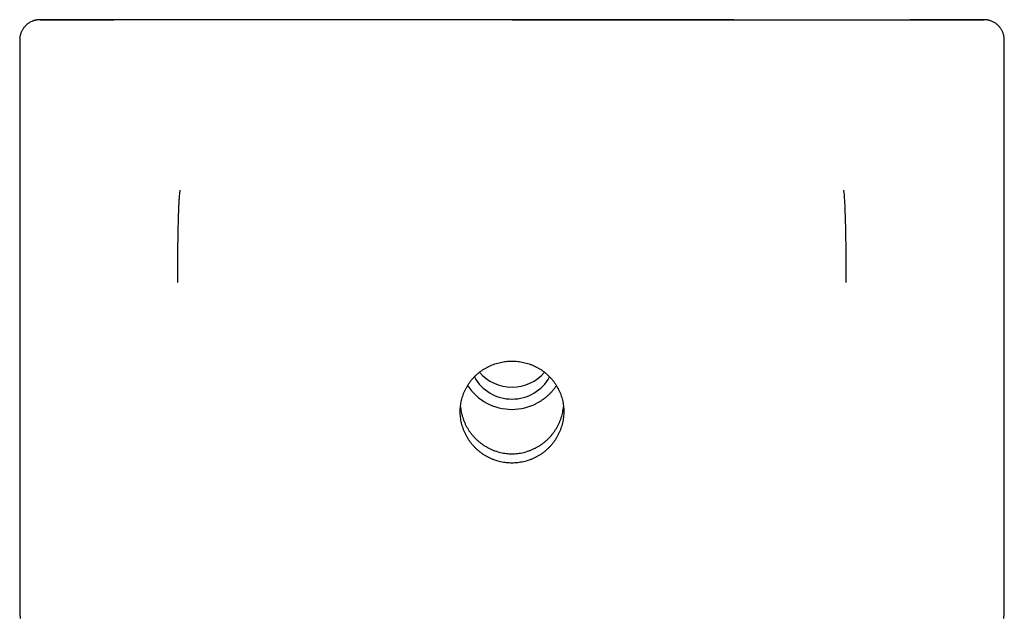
# Model space of a CAD drawing. Header units: millimetres. Extents: x 8 to 563, y 12 to 442.
# Tile 31 of 32: x 269 to 318, y 412 to 442. Entities that reach past the tile are written whole.
import ezdxf

# ---------------------------------------------------------------- set-up
doc = ezdxf.new("R2010")
doc.units = ezdxf.units.MM

msp = doc.modelspace()

# ---------------------------------------------------------------- linework, layer by layer
at = {"color": 7, "linetype": 'Continuous', "lineweight": 30}
for p, q in [((304.501, 441.762), (282.645, 441.762)), ((269.325, 440.762), (269.325, 412.668)), ((317.821, 412.668), (317.821, 440.763)), ((317.821, 412.666), (317.821, 412.668)), ((317.821, 412.665), (317.821, 412.667))]:
    msp.add_line(p, q, dxfattribs=at)
at = {"color": 7, "linetype": 'Continuous', "lineweight": 30, "flags": 128}
for points in [[(293.573, 441.762), (292.959, 441.762), (292.346, 441.762), (291.734, 441.762), (291.123, 441.762), (290.514, 441.762), (289.907, 441.762), (289.302, 441.762), (288.701, 441.762), (288.102, 441.762), (287.508, 441.762), (286.918, 441.762), (286.332, 441.762), (285.752, 441.762), (285.177, 441.762), (284.608, 441.762), (284.045, 441.762), (283.488, 441.762), (282.939, 441.762), (282.397, 441.762), (281.863, 441.762), (281.337, 441.762), (280.82, 441.762), (280.311, 441.762), (279.812, 441.762), (279.322, 441.762), (278.843, 441.762), (278.373, 441.762), (277.914, 441.762), (277.466, 441.762), (277.029, 441.762), (276.604, 441.762), (276.191, 441.762), (275.789, 441.762), (275.4, 441.762), (275.024, 441.762), (274.661, 441.762), (274.31, 441.762), (273.974, 441.762), (273.65, 441.762), (273.341, 441.762), (273.046, 441.762), (272.765, 441.762), (272.499, 441.762), (272.247, 441.762), (272.01, 441.762), (271.788, 441.762), (271.582, 441.762), (271.39, 441.762), (271.214, 441.762), (271.054, 441.762), (270.909, 441.762), (270.781, 441.762), (270.668, 441.762), (270.571, 441.762), (270.49, 441.762), (270.425, 441.762), (270.376, 441.762), (270.343, 441.762), (270.327, 441.762), (270.327, 441.762), (270.343, 441.762), (270.375, 441.762), (270.423, 441.762), (270.487, 441.762), (270.568, 441.762), (270.664, 441.762), (270.777, 441.762), (270.905, 441.762), (271.049, 441.762), (271.209, 441.762), (271.384, 441.762), (271.575, 441.762), (271.782, 441.762), (272.003, 441.762), (272.239, 441.762), (272.49, 441.762), (272.756, 441.762), (273.037, 441.762), (273.332, 441.762), (273.64, 441.762), (273.963, 441.762)], [(293.573, 441.762), (294.186, 441.762), (294.8, 441.762), (295.412, 441.762), (296.023, 441.762), (296.632, 441.762), (297.239, 441.762), (297.844, 441.762), (298.445, 441.762), (299.043, 441.762), (299.638, 441.762), (300.228, 441.762), (300.814, 441.762), (301.394, 441.762), (301.969, 441.762), (302.538, 441.762), (303.101, 441.762), (303.657, 441.762), (304.207, 441.762), (304.749, 441.762), (305.283, 441.762), (305.809, 441.762), (306.326, 441.762), (306.835, 441.762), (307.334, 441.762), (307.824, 441.762), (308.303, 441.762), (308.773, 441.762), (309.232, 441.762), (309.68, 441.762), (310.117, 441.762), (310.542, 441.762), (310.955, 441.762), (311.357, 441.762), (311.746, 441.762), (312.122, 441.762), (312.485, 441.762), (312.836, 441.762), (313.172, 441.762), (313.496, 441.762), (313.805, 441.762), (314.1, 441.762), (314.381, 441.762), (314.647, 441.762), (314.899, 441.762), (315.136, 441.762), (315.358, 441.762), (315.564, 441.762), (315.756, 441.762), (315.931, 441.762), (316.092, 441.762), (316.236, 441.762), (316.365, 441.762), (316.478, 441.762), (316.575, 441.762), (316.656, 441.762), (316.721, 441.762), (316.77, 441.762), (316.803, 441.762), (316.819, 441.762), (316.819, 441.762), (316.803, 441.762), (316.771, 441.762), (316.723, 441.762), (316.659, 441.762), (316.578, 441.762), (316.482, 441.762), (316.369, 441.762), (316.241, 441.762), (316.097, 441.762), (315.937, 441.762), (315.761, 441.762), (315.571, 441.762), (315.364, 441.762), (315.143, 441.762), (314.907, 441.762), (314.655, 441.762), (314.389, 441.762), (314.109, 441.762), (313.814, 441.762), (313.506, 441.762), (313.183, 441.762)]]:
    msp.add_lwpolyline(points, dxfattribs=at)
at = {"color": 7, "linetype": 'Continuous', "lineweight": 30}
for centre, radius, start, end in [((293.566, 425.177), 2.104, 208.6412, 270.1838), ((293.58, 425.177), 2.104, 269.8162, 331.3636), ((293.574, 425.212), 2.644, 269.9764, 297.4389)]:
    msp.add_arc(centre, radius, start, end, dxfattribs=at)
for centre, major_axis, ratio, start_param, end_param in [((293.573, 425.73), (2.1, 0), 0.986111, 3.843373, 5.581362), ((293.573, 425.12), (2.603, 0), 0.980597, 3.714116, 4.712389)]:
    msp.add_ellipse(centre, major_axis=major_axis, ratio=ratio, start_param=start_param, end_param=end_param, dxfattribs=at)
for points, knots in [([(270.494, 441.762), (270.488, 441.762), (270.472, 441.762), (270.449, 441.762), (270.424, 441.762), (270.402, 441.762), (270.381, 441.762), (270.362, 441.762), (270.345, 441.762), (270.331, 441.762), (270.32, 441.762), (270.313, 441.762), (270.309, 441.762), (270.307, 441.762), (270.304, 441.762), (270.301, 441.762), (270.297, 441.762), (270.292, 441.762), (270.286, 441.762), (270.279, 441.761), (270.272, 441.761), (270.264, 441.761), (270.257, 441.76), (270.251, 441.76), (270.245, 441.759), (270.238, 441.759), (270.23, 441.758), (270.221, 441.757), (270.208, 441.756), (270.188, 441.753), (270.161, 441.749), (270.129, 441.743), (270.096, 441.736), (270.062, 441.727), (270.027, 441.717), (269.992, 441.706), (269.942, 441.687), (269.878, 441.658), (269.804, 441.617), (269.745, 441.578), (269.698, 441.542), (269.659, 441.509), (269.618, 441.471), (269.575, 441.425), (269.531, 441.372), (269.491, 441.316), (269.456, 441.259), (269.426, 441.203), (269.398, 441.141), (269.374, 441.075), (269.353, 441.003), (269.337, 440.927), (269.327, 440.846), (269.325, 440.791), (269.324, 440.762)], [0, 0, 0, 0, 0.034296, 0.088502, 0.144392, 0.19863, 0.254367, 0.311603, 0.370339, 0.430577, 0.479566, 0.529508, 0.5454, 0.561126, 0.575743, 0.589168, 0.601405, 0.613876, 0.624829, 0.63428, 0.642251, 0.648782, 0.652164, 0.65504, 0.657462, 0.659511, 0.661323, 0.663105, 0.665884, 0.670175, 0.676916, 0.684545, 0.692408, 0.700505, 0.708836, 0.717387, 0.725952, 0.745708, 0.765153, 0.784285, 0.794449, 0.806034, 0.819039, 0.833465, 0.849311, 0.866576, 0.880458, 0.895139, 0.910617, 0.926895, 0.943971, 0.961847, 0.980523, 1, 1, 1, 1]), ([(293.573, 441.762), (293.465, 441.762), (293.251, 441.762), (292.932, 441.762), (292.619, 441.762), (292.312, 441.762), (292.012, 441.762), (291.72, 441.762), (291.435, 441.761), (291.156, 441.761), (290.881, 441.761), (290.61, 441.761), (290.342, 441.761), (290.081, 441.761), (289.826, 441.761), (289.577, 441.761), (289.334, 441.761), (289.084, 441.761), (288.829, 441.761), (288.568, 441.761), (288.315, 441.761), (288.07, 441.762), (287.834, 441.762), (287.61, 441.762), (287.397, 441.762), (287.196, 441.762), (287.003, 441.762), (286.816, 441.762), (286.588, 441.762), (286.317, 441.762), (285.999, 441.762), (285.679, 441.762), (285.357, 441.762), (285.034, 441.762), (284.708, 441.762), (284.381, 441.762), (284.099, 441.762), (283.861, 441.762), (283.667, 441.762), (283.477, 441.762), (283.292, 441.762), (283.114, 441.762), (282.946, 441.762), (282.789, 441.762), (282.641, 441.762), (282.499, 441.762), (282.364, 441.762), (282.235, 441.762), (282.11, 441.762), (281.992, 441.762), (281.88, 441.762), (281.774, 441.762), (281.674, 441.762), (281.576, 441.762), (281.477, 441.762), (281.373, 441.762), (281.259, 441.762), (281.131, 441.762), (280.992, 441.762), (280.846, 441.762), (280.695, 441.762), (280.538, 441.762), (280.384, 441.762), (280.233, 441.762), (280.114, 441.762), (280.044, 441.762), (280.022, 441.762)], [0, 0, 0, 0, 0.022344, 0.044306, 0.065884, 0.08708, 0.107892, 0.12796, 0.147657, 0.166985, 0.185942, 0.204904, 0.223481, 0.241672, 0.259478, 0.276897, 0.293931, 0.310578, 0.329512, 0.34792, 0.365803, 0.38316, 0.399991, 0.416296, 0.431187, 0.445611, 0.459568, 0.473056, 0.486077, 0.509055, 0.532272, 0.555753, 0.579498, 0.603509, 0.627785, 0.652326, 0.677134, 0.691812, 0.706582, 0.721309, 0.735563, 0.74931, 0.762551, 0.774572, 0.786143, 0.797264, 0.807935, 0.818156, 0.828079, 0.837537, 0.846532, 0.855061, 0.863126, 0.87081, 0.878841, 0.887251, 0.89604, 0.906996, 0.918489, 0.93052, 0.943087, 0.956191, 0.969832, 0.981953, 0.994467, 1, 1, 1, 1]), ([(317.821, 440.762), (317.821, 440.787), (317.82, 440.834), (317.812, 440.903), (317.801, 440.969), (317.784, 441.037), (317.762, 441.106), (317.734, 441.174), (317.703, 441.235), (317.672, 441.289), (317.64, 441.337), (317.609, 441.378), (317.58, 441.415), (317.55, 441.448), (317.513, 441.485), (317.469, 441.525), (317.414, 441.568), (317.356, 441.608), (317.294, 441.644), (317.231, 441.676), (317.167, 441.701), (317.106, 441.722), (317.054, 441.735), (317.012, 441.744), (316.981, 441.75), (316.957, 441.753), (316.936, 441.756), (316.921, 441.757), (316.908, 441.759), (316.898, 441.759), (316.89, 441.76), (316.883, 441.76), (316.878, 441.761), (316.874, 441.761), (316.869, 441.761), (316.86, 441.762), (316.849, 441.762), (316.837, 441.762), (316.824, 441.762), (316.812, 441.762), (316.799, 441.762), (316.786, 441.762), (316.774, 441.762), (316.763, 441.762), (316.752, 441.762), (316.74, 441.762), (316.731, 441.762), (316.726, 441.762)], [0, 0, 0, 0, 0.020026, 0.039182, 0.057467, 0.074883, 0.096748, 0.11707, 0.135847, 0.15308, 0.168768, 0.182912, 0.195513, 0.207507, 0.219686, 0.2383, 0.257328, 0.276772, 0.29663, 0.316406, 0.335142, 0.352812, 0.369418, 0.379521, 0.388197, 0.395443, 0.400092, 0.404953, 0.410738, 0.417873, 0.425766, 0.435074, 0.445859, 0.458157, 0.471335, 0.522018, 0.565751, 0.608055, 0.656555, 0.703038, 0.747507, 0.792924, 0.83604, 0.876861, 0.915972, 0.955075, 1, 1, 1, 1]), ([(277.108, 428.81), (277.108, 428.921), (277.108, 429.144), (277.109, 429.468), (277.111, 429.783), (277.113, 430.086), (277.116, 430.378), (277.12, 430.675), (277.124, 430.976), (277.13, 431.274), (277.135, 431.554), (277.142, 431.813), (277.149, 432.073), (277.158, 432.327), (277.167, 432.568), (277.177, 432.778), (277.188, 432.958), (277.199, 433.107), (277.21, 433.224), (277.221, 433.312), (277.229, 433.342), (277.233, 433.357)], [0, 0, 0, 0, 0.041785, 0.083431, 0.125021, 0.166603, 0.208203, 0.249833, 0.299826, 0.349852, 0.399901, 0.449959, 0.500015, 0.562566, 0.625098, 0.687609, 0.750102, 0.812581, 0.875051, 0.93752, 1, 1, 1, 1]), ([(310.038, 428.81), (310.038, 428.976), (310.038, 429.31), (310.035, 429.785), (310.031, 430.236), (310.026, 430.707), (310.018, 431.183), (310.009, 431.648), (309.997, 432.059), (309.985, 432.415), (309.972, 432.715), (309.958, 432.962), (309.944, 433.153), (309.929, 433.292), (309.918, 433.335), (309.913, 433.357)], [0, 0, 0, 0, 0.062608, 0.125002, 0.187378, 0.249812, 0.333139, 0.416544, 0.499969, 0.583373, 0.666742, 0.750077, 0.833389, 0.916689, 1, 1, 1, 1]), ([(293.573, 424.943), (293.525, 424.943), (293.43, 424.941), (293.288, 424.929), (293.146, 424.91), (293.006, 424.883), (292.867, 424.848), (292.731, 424.806), (292.598, 424.757), (292.467, 424.701), (292.34, 424.637), (292.217, 424.567), (292.098, 424.49), (291.984, 424.407), (291.875, 424.318), (291.771, 424.222), (291.672, 424.121), (291.579, 424.014), (291.493, 423.903), (291.413, 423.787), (291.341, 423.666), (291.275, 423.542), (291.216, 423.413), (291.165, 423.282), (291.121, 423.148), (291.085, 423.012), (291.057, 422.874), (291.038, 422.734), (291.026, 422.594), (291.022, 422.453), (291.026, 422.311), (291.038, 422.171), (291.058, 422.032), (291.086, 421.893), (291.122, 421.757), (291.165, 421.622), (291.216, 421.49), (291.274, 421.361), (291.34, 421.235), (291.413, 421.113), (291.492, 420.994), (291.578, 420.881), (291.67, 420.772), (291.768, 420.668), (291.872, 420.57), (291.981, 420.478), (292.096, 420.391), (292.216, 420.311), (292.339, 420.238), (292.467, 420.172), (292.598, 420.114), (292.732, 420.063), (292.869, 420.019), (293.008, 419.983), (293.149, 419.955), (293.29, 419.935), (293.432, 419.923), (293.573, 419.92), (293.716, 419.924), (293.858, 419.936), (294, 419.956), (294.14, 419.984), (294.279, 420.019), (294.415, 420.063), (294.548, 420.114), (294.678, 420.172), (294.806, 420.238), (294.929, 420.311), (295.048, 420.39), (295.162, 420.475), (295.271, 420.567), (295.375, 420.666), (295.474, 420.77), (295.567, 420.879), (295.653, 420.993), (295.733, 421.111), (295.805, 421.234), (295.871, 421.36), (295.93, 421.491), (295.981, 421.624), (296.025, 421.76), (296.061, 421.897), (296.088, 422.036), (296.108, 422.176), (296.12, 422.317), (296.124, 422.458), (296.12, 422.599), (296.108, 422.739), (296.088, 422.878), (296.06, 423.015), (296.024, 423.151), (295.98, 423.284), (295.93, 423.414), (295.872, 423.541), (295.806, 423.665), (295.733, 423.785), (295.654, 423.901), (295.568, 424.012), (295.476, 424.118), (295.378, 424.219), (295.274, 424.315), (295.164, 424.405), (295.05, 424.489), (294.93, 424.566), (294.807, 424.637), (294.679, 424.701), (294.548, 424.757), (294.414, 424.806), (294.277, 424.849), (294.138, 424.883), (293.997, 424.91), (293.855, 424.929), (293.714, 424.941), (293.62, 424.943), (293.573, 424.943)], [0, 0, 0, 0, 0.008892, 0.017812, 0.026746, 0.035681, 0.044601, 0.053493, 0.062383, 0.071302, 0.080234, 0.089167, 0.098085, 0.106976, 0.115897, 0.124847, 0.13381, 0.142774, 0.151723, 0.160644, 0.169586, 0.178557, 0.187542, 0.196527, 0.205497, 0.214439, 0.223348, 0.232285, 0.241236, 0.250188, 0.259125, 0.268033, 0.276906, 0.285807, 0.294722, 0.303637, 0.312538, 0.321411, 0.330302, 0.33922, 0.348153, 0.357086, 0.366005, 0.374895, 0.38383, 0.392792, 0.401769, 0.410745, 0.419708, 0.428642, 0.437578, 0.446542, 0.455521, 0.464499, 0.473463, 0.482399, 0.491199, 0.5, 0.508892, 0.517812, 0.526746, 0.535681, 0.544601, 0.553493, 0.562383, 0.571302, 0.580234, 0.589167, 0.598085, 0.606976, 0.615897, 0.624847, 0.63381, 0.642774, 0.651723, 0.660644, 0.669586, 0.678557, 0.687542, 0.696527, 0.705497, 0.714439, 0.723348, 0.732285, 0.741236, 0.750188, 0.759125, 0.768033, 0.776906, 0.785807, 0.794722, 0.803637, 0.812538, 0.821411, 0.830302, 0.83922, 0.848153, 0.857086, 0.866005, 0.874895, 0.88383, 0.892792, 0.901769, 0.910745, 0.919708, 0.928642, 0.937578, 0.946542, 0.955521, 0.964499, 0.973463, 0.982399, 0.991199, 1, 1, 1, 1]), ([(295.76, 423.738), (295.754, 423.729), (295.724, 423.682), (295.665, 423.6), (295.581, 423.494), (295.491, 423.393), (295.393, 423.294), (295.286, 423.197), (295.17, 423.103), (295.049, 423.017), (294.924, 422.937), (294.836, 422.889), (294.792, 422.866)], [0, 0, 0, 0, 0.025219, 0.128066, 0.230851, 0.333574, 0.436239, 0.549102, 0.6619, 0.774638, 0.887341, 1, 1, 1, 1]), ([(291.036, 422.695), (291.037, 422.682), (291.042, 422.621), (291.058, 422.514), (291.086, 422.375), (291.121, 422.237), (291.165, 422.101), (291.215, 421.968), (291.273, 421.838), (291.338, 421.71), (291.411, 421.587), (291.49, 421.467), (291.577, 421.351), (291.669, 421.241), (291.767, 421.136), (291.871, 421.036), (291.981, 420.942), (292.097, 420.855), (292.217, 420.773), (292.341, 420.699), (292.469, 420.632), (292.6, 420.573), (292.735, 420.522), (292.872, 420.478), (293.012, 420.441), (293.153, 420.413), (293.294, 420.393), (293.434, 420.382), (293.574, 420.378), (293.715, 420.382), (293.856, 420.394), (293.997, 420.414), (294.137, 420.442), (294.275, 420.478), (294.41, 420.521), (294.542, 420.572), (294.672, 420.63), (294.798, 420.696), (294.921, 420.768), (295.039, 420.847), (295.153, 420.933), (295.262, 421.025), (295.366, 421.123), (295.465, 421.227), (295.558, 421.337), (295.644, 421.451), (295.724, 421.569), (295.798, 421.693), (295.865, 421.821), (295.924, 421.953), (295.977, 422.088), (296.021, 422.225), (296.058, 422.364), (296.086, 422.505), (296.103, 422.616), (296.109, 422.681), (296.11, 422.698)], [0, 0, 0, 0, 0.00553, 0.024392, 0.043312, 0.062261, 0.081212, 0.100132, 0.118994, 0.138006, 0.157076, 0.176177, 0.195278, 0.214349, 0.23336, 0.252497, 0.271695, 0.290923, 0.310152, 0.329348, 0.348484, 0.367522, 0.386622, 0.405752, 0.424883, 0.443981, 0.463018, 0.481424, 0.49983, 0.518622, 0.537474, 0.556356, 0.575239, 0.594091, 0.612884, 0.631669, 0.650513, 0.669386, 0.68826, 0.707105, 0.725891, 0.744834, 0.763835, 0.782865, 0.801897, 0.820898, 0.839841, 0.858967, 0.878154, 0.897371, 0.916588, 0.935774, 0.9549, 0.97398, 0.993122, 1, 1, 1, 1]), ([(269.325, 412.667), (269.325, 412.656), (269.325, 412.636), (269.325, 412.608), (269.326, 412.584), (269.326, 412.562), (269.327, 412.544), (269.327, 412.529), (269.328, 412.517), (269.329, 412.506), (269.329, 412.495), (269.33, 412.484), (269.331, 412.473), (269.331, 412.461), (269.332, 412.449), (269.333, 412.437), (269.334, 412.425), (269.336, 412.415), (269.337, 412.405), (269.337, 412.397), (269.338, 412.389), (269.339, 412.381), (269.341, 412.37), (269.343, 412.356), (269.346, 412.339), (269.349, 412.319), (269.353, 412.297), (269.357, 412.282), (269.359, 412.274)], [0, 0, 0, 0, 0.070525, 0.134811, 0.192838, 0.244586, 0.290038, 0.329181, 0.362002, 0.388746, 0.419633, 0.449409, 0.478082, 0.507052, 0.540456, 0.570398, 0.603161, 0.633456, 0.658778, 0.679122, 0.697418, 0.719546, 0.745676, 0.784222, 0.828959, 0.879799, 0.936795, 1, 1, 1, 1]), ([(317.787, 412.274), (317.789, 412.282), (317.793, 412.298), (317.797, 412.322), (317.801, 412.342), (317.804, 412.359), (317.806, 412.374), (317.807, 412.386), (317.808, 412.394), (317.809, 412.401), (317.81, 412.409), (317.811, 412.418), (317.812, 412.428), (317.813, 412.438), (317.813, 412.448), (317.814, 412.458), (317.815, 412.468), (317.816, 412.477), (317.816, 412.486), (317.817, 412.495), (317.817, 412.504), (317.818, 412.514), (317.818, 412.526), (317.819, 412.541), (317.82, 412.559), (317.82, 412.58), (317.821, 412.606), (317.821, 412.633), (317.821, 412.653), (317.821, 412.663)], [0, 0, 0, 0, 0.067413, 0.127785, 0.18118, 0.227656, 0.267039, 0.299231, 0.316872, 0.333493, 0.353989, 0.378533, 0.40712, 0.436534, 0.463515, 0.490703, 0.514885, 0.537471, 0.560727, 0.584688, 0.609357, 0.635226, 0.666507, 0.70612, 0.75272, 0.806293, 0.866819, 0.934277, 1, 1, 1, 1])]:
    msp.add_open_spline(points, degree=3, knots=knots, dxfattribs=at)

doc.saveas('drawing.dxf')
